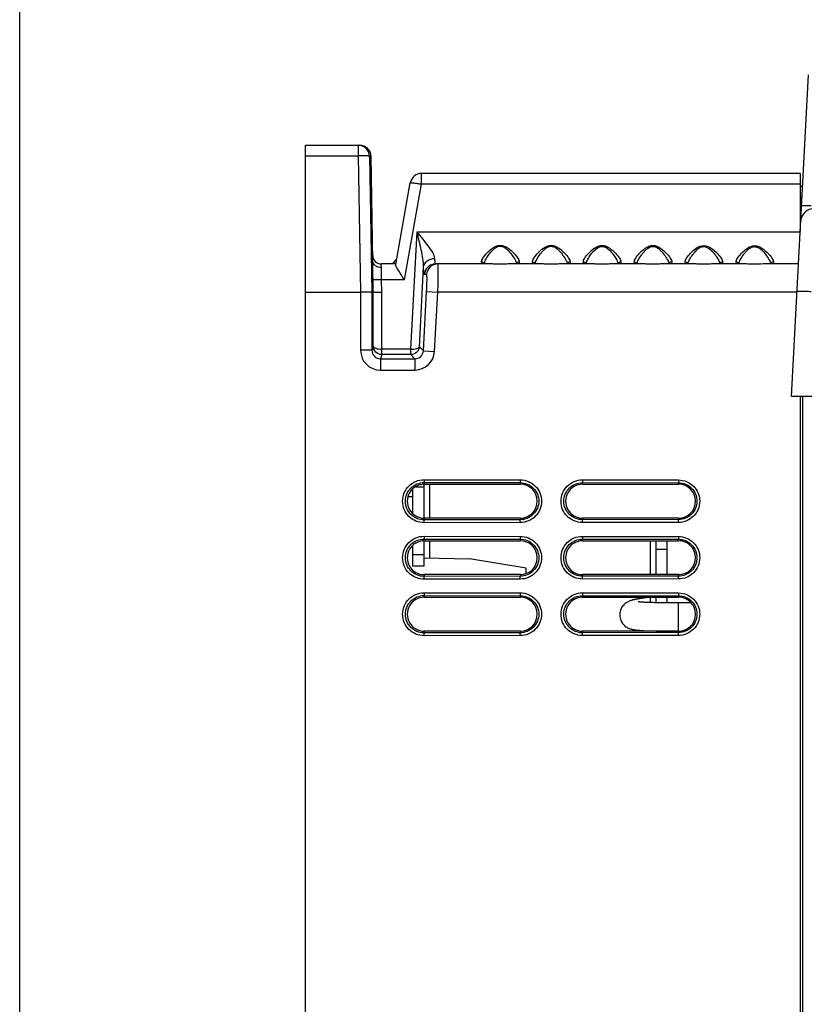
# Model space of a CAD drawing. Header units: millimetres. Extents: x 0 to 1200, y 0 to 1150.
# Tile 23 of 80: x 0 to 139, y 607 to 781. Entities that reach past the tile are written whole.
import ezdxf

# ---------------------------------------------------------------- set-up
doc = ezdxf.new("R2010")
doc.units = ezdxf.units.MM
doc.header["$LTSCALE"] = 74.962963
doc.layers.get('0').update_dxf_attribs({"linetype": 'CONTINUOUS'})
doc.layers.add('00_COMPONENTS', color=7, linetype='CONTINUOUS')

msp = doc.modelspace()

# ---------------------------------------------------------------- linework, layer by layer
at = {"color": 7, "linetype": 'CONTINUOUS'}
for p, q in [((0, 0), (0, 1150)), ((136.54, 714.26), (139.52, 771.19)), ((50.57, 418.76), (50.57, 758.76)), ((50.57, 758.76), (60.15, 758.76)), ((62.48, 738.24), (62.15, 756.8)), ((138.07, 753.76), (71.07, 753.76)), ((138.07, 753.76), (138.07, 743.56)), ((66.55, 737.63), (69.1, 752.11)), ((138.07, 751.51), (138.49, 751.51)), ((62.06, 750.76), (62.14, 746.37)), ((62.24, 746.37), (62.16, 750.76)), ((62.14, 746.37), (62.24, 746.37)), ((66.57, 737.76), (63.96, 737.76)), ((82.89, 737.76), (73.61, 737.76)), ((83.16, 737.76), (82.91, 737.76)), ((83.45, 737.74), (83.16, 737.76)), ((83.76, 737.73), (83.45, 737.74)), ((84.07, 737.71), (83.76, 737.73)), ((84.4, 737.7), (84.07, 737.71)), ((84.73, 737.69), (84.4, 737.7)), ((85.07, 737.69), (84.73, 737.69)), ((85.41, 737.69), (85.07, 737.69)), ((85.74, 737.7), (85.41, 737.69)), ((86.07, 737.72), (85.74, 737.7)), ((86.68, 737.75), (86.07, 737.72)), ((86.97, 737.76), (86.68, 737.75)), ((87.17, 737.76), (86.97, 737.76)), ((91.9, 737.76), (87.2, 737.76)), ((92.17, 737.76), (91.92, 737.76)), ((92.46, 737.74), (92.17, 737.76)), ((92.76, 737.73), (92.46, 737.74)), ((93.08, 737.71), (92.76, 737.73)), ((93.4, 737.7), (93.08, 737.71)), ((93.73, 737.69), (93.4, 737.7)), ((94.07, 737.69), (93.73, 737.69)), ((94.41, 737.69), (94.07, 737.69)), ((94.74, 737.7), (94.41, 737.69)), ((95.06, 737.72), (94.74, 737.7)), ((95.68, 737.75), (95.06, 737.72)), ((95.96, 737.76), (95.68, 737.75)), ((96.17, 737.76), (95.96, 737.76)), ((100.91, 737.76), (96.19, 737.76)), ((101.18, 737.76), (100.93, 737.76)), ((101.47, 737.74), (101.18, 737.76)), ((101.77, 737.73), (101.47, 737.74)), ((102.08, 737.71), (101.77, 737.73)), ((102.41, 737.7), (102.08, 737.71)), ((102.74, 737.69), (102.41, 737.7)), ((103.07, 737.69), (102.74, 737.69)), ((103.41, 737.7), (103.07, 737.69)), ((103.74, 737.7), (103.41, 737.7)), ((104.06, 737.72), (103.74, 737.7)), ((104.67, 737.75), (104.06, 737.72)), ((104.96, 737.76), (104.67, 737.75)), ((105.16, 737.76), (104.96, 737.76)), ((109.92, 737.76), (105.18, 737.76)), ((110.19, 737.76), (109.94, 737.76)), ((110.47, 737.74), (110.19, 737.76)), ((110.77, 737.73), (110.47, 737.74)), ((111.09, 737.72), (110.77, 737.73)), ((111.41, 737.7), (111.09, 737.72)), ((111.74, 737.7), (111.41, 737.7)), ((112.07, 737.69), (111.74, 737.7)), ((112.4, 737.7), (112.07, 737.69)), ((112.73, 737.71), (112.4, 737.7)), ((113.06, 737.72), (112.73, 737.71)), ((113.66, 737.75), (113.06, 737.72)), ((113.95, 737.76), (113.66, 737.75)), ((114.15, 737.76), (113.95, 737.76)), ((118.93, 737.76), (114.17, 737.76)), ((119.2, 737.76), (118.95, 737.76)), ((119.48, 737.74), (119.2, 737.76)), ((119.78, 737.73), (119.48, 737.74)), ((120.09, 737.72), (119.78, 737.73)), ((120.41, 737.7), (120.09, 737.72)), ((120.74, 737.7), (120.41, 737.7)), ((121.07, 737.69), (120.74, 737.7)), ((121.4, 737.7), (121.07, 737.69)), ((121.73, 737.71), (121.4, 737.7)), ((122.05, 737.72), (121.73, 737.71)), ((122.66, 737.75), (122.05, 737.72)), ((122.94, 737.76), (122.66, 737.75)), ((123.14, 737.76), (122.94, 737.76)), ((127.94, 737.76), (123.16, 737.76)), ((128.2, 737.76), (127.97, 737.76)), ((128.49, 737.75), (128.2, 737.76)), ((128.79, 737.73), (128.49, 737.75)), ((129.1, 737.72), (128.79, 737.73)), ((129.42, 737.71), (129.1, 737.72)), ((129.74, 737.7), (129.42, 737.71)), ((130.07, 737.7), (129.74, 737.7)), ((130.4, 737.7), (130.07, 737.7)), ((130.73, 737.71), (130.4, 737.7)), ((131.05, 737.72), (130.73, 737.71)), ((131.65, 737.75), (131.05, 737.72)), ((131.93, 737.76), (131.65, 737.75)), ((132.13, 737.76), (131.93, 737.76)), ((137.77, 737.76), (132.15, 737.76)), ((50.57, 732.76), (60.3, 732.76)), ((62.3, 732.76), (62.55, 732.76)), ((283.11, 714.26), (136.54, 714.26)), ((138.07, 714.26), (138.07, 418.76)), ((138.57, 418.76), (138.57, 714.26)), ((71.57, 698.76), (88.57, 698.76)), ((99.57, 698.76), (116.57, 698.76)), ((68.7, 696.6), (69.57, 696.59)), ((88.57, 692.76), (71.57, 692.76)), ((116.57, 692.76), (99.57, 692.76)), ((71.57, 688.76), (88.57, 688.76)), ((99.57, 688.76), (116.57, 688.76)), ((69.51, 687.93), (69.57, 687.93)), ((71.57, 685.73), (79.58, 685.59)), ((89.57, 683.91), (79.58, 685.59)), ((89.57, 682.93), (89.57, 683.91)), ((88.57, 682.76), (71.57, 682.76)), ((116.57, 682.76), (99.57, 682.76)), ((71.57, 678.76), (88.57, 678.76)), ((99.57, 678.76), (116.57, 678.76)), ((88.57, 672.76), (71.57, 672.76)), ((116.57, 672.76), (99.57, 672.76))]:
    msp.add_line(p, q, dxfattribs=at)
at = {"color": 9, "linetype": 'CONTINUOUS'}
for p, q in [((59.88, 758.76), (59.88, 756.86)), ((50.57, 756.86), (59.88, 756.86)), ((59.88, 756.86), (60.3, 732.76)), ((61.88, 756.8), (62.3, 732.76)), ((62.15, 756.8), (61.88, 756.8)), ((71.07, 751.86), (71.07, 753.76)), ((68.08, 734.92), (71.07, 751.86)), ((138.07, 751.86), (71.07, 751.86)), ((62.06, 750.76), (62.16, 750.76)), ((138.07, 749.61), (138.39, 749.61)), ((69.2, 722.66), (70.29, 743.45)), ((70.29, 743.45), (138.07, 743.45)), ((63.98, 737.09), (63.96, 737.76)), ((70.72, 723.1), (71.46, 737.15)), ((81.74, 737.76), (81.7, 738.11)), ((82.91, 737.76), (82.89, 737.76)), ((87.2, 737.76), (87.18, 737.76)), ((88.37, 738.11), (88.34, 737.76)), ((90.75, 737.76), (90.71, 738.11)), ((91.92, 737.76), (91.9, 737.76)), ((96.19, 737.76), (96.17, 737.76)), ((97.37, 738.11), (97.34, 737.76)), ((99.76, 737.76), (99.72, 738.11)), ((100.93, 737.76), (100.91, 737.76)), ((105.18, 737.76), (105.16, 737.76)), ((106.36, 738.11), (106.33, 737.76)), ((108.76, 737.76), (108.73, 738.11)), ((109.94, 737.76), (109.92, 737.76)), ((114.17, 737.76), (114.15, 737.76)), ((115.35, 738.11), (115.32, 737.76)), ((117.77, 737.76), (117.73, 738.11)), ((118.95, 737.76), (118.93, 737.76)), ((123.16, 737.76), (123.14, 737.76)), ((124.35, 738.11), (124.32, 737.76)), ((126.78, 737.76), (126.74, 738.11)), ((127.97, 737.76), (127.94, 737.76)), ((132.15, 737.76), (132.13, 737.76)), ((133.34, 738.11), (133.31, 737.76)), ((72, 735.87), (71.61, 735.87)), ((62.55, 732.76), (62.51, 734.97)), ((64.05, 732.7), (64.01, 734.92)), ((68.08, 734.92), (64.01, 734.92)), ((60.3, 732.76), (60.31, 722.46)), ((62.3, 732.76), (62.31, 722.46)), ((62.55, 723.19), (62.55, 732.76)), ((64.05, 722.66), (64.05, 732.7)), ((71.41, 722.38), (71.99, 732.87)), ((71.99, 732.87), (73.98, 732.76)), ((73.4, 722.27), (73.98, 732.76)), ((137.51, 732.76), (73.98, 732.76)), ((62.55, 723.19), (62.31, 722.46)), ((71.41, 722.38), (70.72, 723.1)), ((62.31, 722.46), (60.31, 722.46)), ((64.06, 721.71), (63.81, 720.96)), ((69.2, 722.66), (64.05, 722.66)), ((69.2, 721.71), (64.06, 721.71)), ((69.91, 720.96), (69.2, 721.71)), ((71.41, 722.38), (73.4, 722.27)), ((63.81, 720.96), (63.81, 718.96)), ((63.81, 720.96), (69.91, 720.96)), ((69.91, 720.96), (69.91, 718.96)), ((63.81, 718.96), (69.91, 718.96)), ((71.53, 699.56), (88.55, 699.54)), ((71.55, 699.56), (71.55, 699.06)), ((71.55, 699.06), (88.54, 699.04)), ((88.57, 698.76), (88.54, 699.04)), ((88.55, 699.54), (88.55, 699.04)), ((99.54, 699.53), (116.55, 699.52)), ((99.55, 699.53), (99.55, 699.04)), ((99.55, 699.04), (116.55, 699.02)), ((116.55, 699.52), (116.55, 699.02)), ((116.57, 698.76), (116.55, 699.02)), ((88.55, 692.48), (71.55, 692.46)), ((71.55, 691.96), (71.55, 692.46)), ((88.55, 691.98), (71.55, 691.96)), ((88.57, 692.76), (88.55, 692.48)), ((88.55, 691.98), (88.55, 692.48)), ((116.55, 692.5), (99.55, 692.48)), ((99.55, 691.99), (99.55, 692.48)), ((116.55, 692), (99.55, 691.99)), ((116.57, 692.76), (116.55, 692.5)), ((116.55, 692), (116.55, 692.5)), ((71.53, 689.56), (88.55, 689.54)), ((71.55, 689.56), (71.55, 689.06)), ((71.55, 689.06), (88.54, 689.04)), ((88.57, 688.76), (88.54, 689.04)), ((88.55, 689.54), (88.55, 689.04)), ((99.54, 689.53), (116.55, 689.52)), ((99.55, 689.53), (99.55, 689.04)), ((99.55, 689.04), (116.55, 689.02)), ((116.55, 689.52), (116.55, 689.02)), ((116.57, 688.76), (116.55, 689.02)), ((88.55, 682.48), (71.55, 682.46)), ((71.55, 681.96), (71.55, 682.46)), ((88.55, 681.98), (71.55, 681.96)), ((88.57, 682.76), (88.55, 682.48)), ((88.55, 681.98), (88.55, 682.48)), ((116.55, 682.5), (99.55, 682.48)), ((99.55, 681.99), (99.55, 682.48)), ((116.55, 682), (99.55, 681.99)), ((116.57, 682.76), (116.55, 682.5)), ((116.55, 682), (116.55, 682.5)), ((71.53, 679.56), (88.55, 679.54)), ((71.55, 679.56), (71.55, 679.06)), ((88.55, 679.54), (88.55, 679.04)), ((99.54, 679.53), (116.55, 679.52)), ((99.55, 679.53), (99.55, 679.04)), ((116.55, 679.52), (116.55, 679.02)), ((71.55, 679.06), (88.54, 679.04)), ((88.57, 678.76), (88.54, 679.04)), ((99.55, 679.04), (116.55, 679.02)), ((116.57, 678.76), (116.55, 679.02)), ((88.57, 672.76), (88.55, 672.48)), ((116.57, 672.76), (116.55, 672.5)), ((88.55, 672.48), (71.55, 672.46)), ((71.55, 671.96), (71.55, 672.46)), ((88.55, 671.98), (71.55, 671.96)), ((88.55, 671.98), (88.55, 672.48)), ((116.55, 672.5), (99.55, 672.48)), ((99.55, 671.99), (99.55, 672.48)), ((116.55, 672), (99.55, 671.99)), ((116.55, 672), (116.55, 672.5))]:
    msp.add_line(p, q, dxfattribs=at)
at = {"color": 7, "linetype": 'CONTINUOUS'}
for centre, radius, start, end in [((59.88, 756.76), 2, 1.0478, 89.9958), ((60.15, 756.76), 2, 1.0522, 89.9912), ((71.07, 751.76), 2, 90, 170), ((140.65, 745.06), 2.5, 103.2396, 177.0001), ((63.96, 739.26), 1.5, 181, 270), ((65.32, 739.26), 1.5, 283.4783, 330.0382)]:
    msp.add_arc(centre, radius, start, end, dxfattribs=at)
at = {"color": 9, "linetype": 'CONTINUOUS'}
for centre, radius, start, end in [((73.61, 735.76), 2, 90.0364, 176.8895), ((73.99, 735.76), 2, 90.0364, 176.8895), ((90.75, 737.64), 0.46, 15.6929, 35.0859), ((99.76, 737.64), 0.46, 15.6939, 35.086), ((108.77, 737.64), 0.46, 15.6939, 35.086), ((117.78, 737.64), 0.46, 15.6786, 35.0839), ((126.78, 737.64), 0.46, 15.6937, 35.086), ((63.81, 722.46), 3.5, 180.0131, 269.9696), ((69.91, 722.46), 3.49, 269.9777, 356.8651)]:
    msp.add_arc(centre, radius, start, end, dxfattribs=at)
at = {"color": 7, "linetype": 'CONTINUOUS'}
for centre, major_axis, ratio, start_param, end_param in [((62.11, 750.76), (-0.06, 3.01), 0.017452, -1.571438, 1.570796), ((62.27, 741.76), (-0.1, 5.51), 0.017452, -3.141608, -0.578255), ((71.57, 695.76), (3, 0), 1, 1.570796, 4.712389), ((88.57, 695.76), (3, 0), 1, -1.570796, 1.570796), ((99.57, 695.76), (3, 0), 1, 1.570796, 4.712389), ((116.57, 695.76), (3, 0), 1, -1.570796, 1.570796), ((71.57, 685.76), (3, 0), 1, 1.570796, 4.712389), ((88.57, 685.76), (3, 0), 1, -1.570796, 1.570796), ((99.57, 685.76), (3, 0), 1, 1.570796, 4.712389), ((116.57, 685.76), (3, 0), 1, -1.570796, 1.570796), ((71.57, 675.76), (3, 0), 1, 1.570796, 4.712389), ((88.57, 675.76), (3, 0), 1, -1.570796, 1.570796), ((99.57, 675.76), (3, 0), 1, 1.570796, 4.712389), ((116.57, 675.76), (3, 0), 1, -1.570796, 1.570796)]:
    msp.add_ellipse(centre, major_axis=major_axis, ratio=ratio, start_param=start_param, end_param=end_param, dxfattribs=at)
at = {"color": 9, "linetype": 'CONTINUOUS'}
for points, knots in [([(61.88, 756.8), (61.87, 756.81), (61.8, 756.82), (61.7, 756.84), (61.51, 756.85), (61.15, 756.87), (60.6, 756.87), (60.13, 756.87), (59.88, 756.86)], [0, 0, 0, 0, 0.024291, 0.083711, 0.177291, 0.301445, 0.622716, 1, 1, 1, 1]), ([(69.1, 752.11), (69.11, 752.12), (69.18, 752.12), (69.27, 752.12), (69.47, 752.1), (69.82, 752.06), (70.36, 751.98), (70.82, 751.91), (71.07, 751.86)], [0, 0, 0, 0, 0.021614, 0.078923, 0.171281, 0.295115, 0.618257, 1, 1, 1, 1]), ([(138.31, 748.03), (138.31, 748.05), (138.36, 748.06), (138.44, 748.07), (138.6, 748.08), (138.8, 748.09), (139.05, 748.09), (139.47, 748.09), (139.8, 748.08), (140.03, 748.07)], [0, 0, 0, 0, 0.021274, 0.075125, 0.162148, 0.280402, 0.427229, 0.598914, 1, 1, 1, 1]), ([(71.46, 737.15), (71.47, 737.65), (71.34, 738.68), (70.93, 740.78), (70.54, 742.37), (70.29, 743.45)], [0, 0, 0, 0, 0.232626, 0.482206, 1, 1, 1, 1]), ([(73.45, 738.72), (73.44, 738.89), (73.34, 739.25), (72.96, 740), (72.26, 740.99), (71.31, 742.2), (70.63, 743.02), (70.29, 743.45)], [0, 0, 0, 0, 0.087488, 0.193323, 0.441227, 0.715084, 1, 1, 1, 1]), ([(81.7, 738.11), (81.69, 738.21), (81.76, 738.46), (82.06, 738.99), (82.69, 739.73), (83.63, 740.62), (85.03, 741.3), (86.42, 740.61), (87.36, 739.72), (88, 738.99), (88.31, 738.46), (88.38, 738.21), (88.37, 738.11)], [0, 0, 0, 0, 0.032776, 0.077932, 0.197943, 0.342645, 0.499515, 0.656479, 0.801313, 0.921727, 0.967123, 1, 1, 1, 1]), ([(82.26, 738.07), (82.35, 738.35), (82.68, 738.94), (83.18, 739.63), (83.7, 740.21), (84.17, 740.62), (84.77, 740.92), (85.45, 740.86), (86, 740.5), (86.59, 739.95), (87.17, 739.23), (87.67, 738.45), (87.89, 737.91), (87.87, 737.68)], [0, 0, 0, 0, 0.102474, 0.230267, 0.300273, 0.373311, 0.448792, 0.525083, 0.600004, 0.672318, 0.806737, 0.920672, 1, 1, 1, 1]), ([(90.71, 738.11), (90.7, 738.21), (90.77, 738.46), (91.07, 738.99), (91.7, 739.72), (92.63, 740.61), (94.03, 741.28), (95.41, 740.6), (96.36, 739.72), (97, 738.98), (97.31, 738.46), (97.37, 738.21), (97.37, 738.11)], [0, 0, 0, 0, 0.032776, 0.077916, 0.197888, 0.342583, 0.49954, 0.656571, 0.801392, 0.921757, 0.967129, 1, 1, 1, 1]), ([(91.27, 738.09), (91.36, 738.36), (91.68, 738.93), (92.18, 739.61), (92.68, 740.17), (93.14, 740.58), (93.7, 740.89), (94.37, 740.87), (94.93, 740.55), (95.52, 740.02), (96.1, 739.31), (96.61, 738.53), (96.86, 737.99), (96.87, 737.76)], [0, 0, 0, 0, 0.101828, 0.228137, 0.297262, 0.369369, 0.443959, 0.519599, 0.59407, 0.666069, 0.800472, 0.916097, 1, 1, 1, 1]), ([(99.72, 738.11), (99.71, 738.21), (99.77, 738.46), (100.07, 738.98), (100.7, 739.72), (101.63, 740.6), (103.03, 741.26), (104.41, 740.59), (105.35, 739.71), (105.99, 738.98), (106.3, 738.46), (106.37, 738.21), (106.36, 738.11)], [0, 0, 0, 0, 0.032768, 0.077881, 0.197805, 0.342492, 0.499498, 0.656599, 0.801426, 0.921765, 0.967126, 1, 1, 1, 1]), ([(100.28, 738.07), (100.36, 738.32), (100.64, 738.84), (101.19, 739.62), (101.89, 740.42), (102.79, 740.95), (103.58, 740.75), (104.21, 740.32), (104.82, 739.66), (105.39, 738.88), (105.69, 738.36), (105.78, 738.11)], [0, 0, 0, 0, 0.097458, 0.218205, 0.353341, 0.496376, 0.570003, 0.641902, 0.777898, 0.900133, 1, 1, 1, 1]), ([(108.73, 738.11), (108.72, 738.21), (108.78, 738.45), (109.08, 738.98), (109.71, 739.71), (110.64, 740.59), (112.03, 741.25), (113.41, 740.58), (114.35, 739.7), (114.99, 738.98), (115.29, 738.45), (115.36, 738.21), (115.35, 738.11)], [0, 0, 0, 0, 0.032765, 0.077859, 0.197745, 0.342429, 0.499502, 0.656666, 0.80149, 0.921789, 0.96713, 1, 1, 1, 1]), ([(109.28, 738.07), (109.37, 738.35), (109.69, 738.92), (110.2, 739.61), (110.71, 740.18), (111.18, 740.58), (111.77, 740.87), (112.45, 740.81), (112.99, 740.47), (113.58, 739.92), (114.16, 739.21), (114.65, 738.44), (114.87, 737.9), (114.85, 737.68)], [0, 0, 0, 0, 0.1024, 0.230116, 0.300117, 0.373188, 0.448753, 0.525177, 0.600165, 0.672498, 0.806857, 0.920681, 1, 1, 1, 1]), ([(117.73, 738.11), (117.72, 738.21), (117.79, 738.45), (118.09, 738.98), (118.71, 739.7), (119.64, 740.58), (121.03, 741.23), (122.41, 740.57), (123.35, 739.7), (123.98, 738.98), (124.29, 738.45), (124.36, 738.21), (124.35, 738.11)], [0, 0, 0, 0, 0.032782, 0.077885, 0.197696, 0.342261, 0.499603, 0.656944, 0.801617, 0.921809, 0.96713, 1, 1, 1, 1]), ([(118.31, 738.13), (118.4, 738.38), (118.69, 738.89), (119.24, 739.66), (119.83, 740.3), (120.45, 740.73), (121.23, 740.92), (122.12, 740.41), (122.82, 739.63), (123.38, 738.87), (123.67, 738.36), (123.77, 738.11)], [0, 0, 0, 0, 0.099489, 0.220829, 0.355895, 0.42753, 0.501159, 0.644179, 0.779155, 0.90051, 1, 1, 1, 1]), ([(126.74, 738.11), (126.73, 738.21), (126.8, 738.45), (127.09, 738.97), (127.72, 739.7), (128.65, 740.57), (130.03, 741.21), (131.4, 740.56), (132.34, 739.69), (132.98, 738.97), (133.28, 738.45), (133.35, 738.21), (133.34, 738.11)], [0, 0, 0, 0, 0.032759, 0.077816, 0.197625, 0.342305, 0.499511, 0.656799, 0.801617, 0.921838, 0.967138, 1, 1, 1, 1]), ([(127.3, 738.07), (127.39, 738.35), (127.71, 738.92), (128.21, 739.6), (128.72, 740.16), (129.19, 740.56), (129.78, 740.84), (130.45, 740.78), (130.99, 740.44), (131.58, 739.9), (132.15, 739.2), (132.64, 738.43), (132.86, 737.9), (132.84, 737.68)], [0, 0, 0, 0, 0.10249, 0.230213, 0.300225, 0.373325, 0.448944, 0.525426, 0.600429, 0.672747, 0.807016, 0.920719, 1, 1, 1, 1]), ([(63.98, 737.1), (63.61, 737.09), (62.9, 737.27), (62.48, 737.93), (62.48, 738.24)], [0, 0, 0, 0, 0.543397, 1, 1, 1, 1]), ([(62.51, 734.97), (62.5, 735.28), (62.49, 736.36), (62.48, 737.44), (62.48, 738.22)], [0, 0, 0, 0, 0.284353, 1, 1, 1, 1]), ([(64.01, 734.92), (64, 735.12), (63.99, 735.85), (63.98, 736.57), (63.98, 737.09)], [0, 0, 0, 0, 0.284771, 1, 1, 1, 1]), ([(71.46, 737.15), (71.49, 737.58), (72.03, 738.45), (72.97, 738.72), (73.45, 738.72)], [0, 0, 0, 0, 0.471073, 1, 1, 1, 1]), ([(71.61, 735.87), (71.58, 735.87), (71.54, 736.02), (71.5, 736.24), (71.47, 736.66), (71.46, 736.97), (71.46, 737.15)], [0, 0, 0, 0, 0.07594, 0.266659, 0.576495, 1, 1, 1, 1]), ([(73.5, 738.06), (73.49, 738.11), (73.47, 738.33), (73.46, 738.55), (73.45, 738.72)], [0, 0, 0, 0, 0.200074, 1, 1, 1, 1]), ([(73.61, 737.76), (73.57, 737.76), (73.52, 737.89), (73.51, 737.99), (73.5, 738.06)], [0, 0, 0, 0, 0.296516, 1, 1, 1, 1]), ([(73.98, 732.76), (74, 733.4), (74.03, 734.32), (74.05, 735.5), (74.05, 736.25), (74.05, 736.86), (74.04, 737.28), (74.03, 737.53), (74.02, 737.65), (74.01, 737.71), (74, 737.76), (73.99, 737.76)], [0, 0, 0, 0, 0.382256, 0.554904, 0.706276, 0.830485, 0.922793, 0.955864, 0.979768, 0.994368, 1, 1, 1, 1]), ([(81.7, 738.11), (81.81, 738.11), (82.03, 738.05), (82.16, 737.86), (82.19, 737.76)], [0, 0, 0, 0, 0.509126, 1, 1, 1, 1]), ([(82.2, 737.69), (82.2, 737.72), (82.2, 737.85), (82.23, 737.98), (82.26, 738.07)], [0, 0, 0, 0, 0.217887, 1, 1, 1, 1]), ([(87.17, 737.76), (86.85, 737.76), (86.14, 737.71), (85.04, 737.67), (83.95, 737.71), (83.24, 737.76), (82.91, 737.76)], [0, 0, 0, 0, 0.230594, 0.500112, 0.76948, 1, 1, 1, 1]), ([(96.17, 737.76), (95.84, 737.76), (95.13, 737.71), (94.04, 737.67), (92.95, 737.71), (92.25, 737.76), (91.92, 737.76)], [0, 0, 0, 0, 0.230727, 0.50012, 0.769359, 1, 1, 1, 1]), ([(100.22, 737.69), (100.21, 737.72), (100.21, 737.85), (100.24, 737.97), (100.28, 738.07)], [0, 0, 0, 0, 0.218104, 1, 1, 1, 1]), ([(105.16, 737.76), (104.83, 737.76), (104.13, 737.71), (103.04, 737.67), (101.96, 737.71), (101.26, 737.76), (100.93, 737.76)], [0, 0, 0, 0, 0.230844, 0.500109, 0.769224, 1, 1, 1, 1]), ([(105.78, 738.11), (105.8, 738.07), (105.84, 737.93), (105.87, 737.78), (105.86, 737.68)], [0, 0, 0, 0, 0.286802, 1, 1, 1, 1]), ([(109.22, 737.69), (109.22, 737.72), (109.22, 737.85), (109.25, 737.97), (109.28, 738.07)], [0, 0, 0, 0, 0.218081, 1, 1, 1, 1]), ([(114.15, 737.76), (113.82, 737.76), (113.12, 737.71), (112.04, 737.67), (110.97, 737.71), (110.27, 737.76), (109.94, 737.76)], [0, 0, 0, 0, 0.230962, 0.500097, 0.769087, 1, 1, 1, 1]), ([(123.14, 737.76), (122.81, 737.76), (122.12, 737.71), (121.05, 737.67), (119.97, 737.71), (119.28, 737.76), (118.96, 737.76)], [0, 0, 0, 0, 0.231082, 0.500086, 0.76895, 1, 1, 1, 1]), ([(123.77, 738.11), (123.78, 738.08), (123.82, 737.97), (123.84, 737.86), (123.85, 737.77)], [0, 0, 0, 0, 0.276481, 1, 1, 1, 1]), ([(127.24, 737.69), (127.24, 737.72), (127.24, 737.85), (127.27, 737.98), (127.3, 738.07)], [0, 0, 0, 0, 0.217987, 1, 1, 1, 1]), ([(132.13, 737.76), (131.43, 737.76), (130.05, 737.62), (128.66, 737.76), (127.97, 737.76)], [0, 0, 0, 0, 0.500074, 1, 1, 1, 1]), ([(71.99, 732.87), (72.01, 733.25), (72.03, 733.81), (72.05, 734.51), (72.06, 734.97), (72.06, 735.33), (72.05, 735.62), (72.03, 735.76), (72.02, 735.87), (72, 735.87)], [0, 0, 0, 0, 0.381765, 0.554215, 0.705405, 0.829446, 0.92167, 0.978789, 1, 1, 1, 1]), ([(64.01, 734.92), (63.82, 734.91), (63.47, 734.91), (63.06, 734.92), (62.79, 734.93), (62.64, 734.94), (62.57, 734.95), (62.51, 734.96), (62.51, 734.97)], [0, 0, 0, 0, 0.377337, 0.698587, 0.822726, 0.916296, 0.975712, 1, 1, 1, 1]), ([(137.51, 732.87), (137.51, 732.89), (137.61, 732.9), (137.72, 732.92), (137.97, 732.92), (138.27, 732.93), (138.64, 732.92), (139.23, 732.91), (139.69, 732.89), (140.01, 732.87)], [0, 0, 0, 0, 0.021668, 0.079117, 0.171508, 0.295563, 0.446505, 0.618686, 1, 1, 1, 1]), ([(64.06, 721.71), (63.67, 721.71), (62.88, 722.03), (62.55, 722.81), (62.55, 723.19)], [0, 0, 0, 0, 0.509605, 1, 1, 1, 1]), ([(62.55, 723.19), (62.55, 723.11), (62.69, 722.94), (63.2, 722.72), (63.69, 722.66), (64.05, 722.66)], [0, 0, 0, 0, 0.137267, 0.354529, 1, 1, 1, 1]), ([(69.2, 722.66), (69.55, 722.65), (70.04, 722.68), (70.55, 722.87), (70.7, 723.03), (70.72, 723.11)], [0, 0, 0, 0, 0.639283, 0.859054, 1, 1, 1, 1]), ([(70.72, 723.11), (70.69, 722.74), (70.34, 722.01), (69.58, 721.71), (69.2, 721.71)], [0, 0, 0, 0, 0.490898, 1, 1, 1, 1]), ([(62.31, 722.46), (62.31, 722.08), (62.62, 721.28), (63.42, 720.96), (63.81, 720.96)], [0, 0, 0, 0, 0.499779, 1, 1, 1, 1]), ([(64.06, 721.71), (64.05, 721.74), (64.05, 722.06), (64.05, 722.37), (64.05, 722.66)], [0, 0, 0, 0, 0.089921, 1, 1, 1, 1]), ([(69.2, 721.71), (69.21, 721.81), (69.19, 722.13), (69.2, 722.44), (69.2, 722.66)], [0, 0, 0, 0, 0.308068, 1, 1, 1, 1]), ([(69.91, 720.96), (70.28, 720.96), (71.05, 721.25), (71.39, 722.01), (71.41, 722.38)], [0, 0, 0, 0, 0.5, 1, 1, 1, 1]), ([(71.55, 691.96), (71.06, 691.96), (70.06, 692.15), (68.8, 693), (67.94, 694.26), (67.65, 695.75), (67.94, 697.25), (68.79, 698.51), (70.04, 699.36), (71.04, 699.56), (71.53, 699.56)], [0, 0, 0, 0, 0.12514, 0.250141, 0.375137, 0.500221, 0.625228, 0.750125, 0.875007, 1, 1, 1, 1]), ([(71.55, 692.46), (71.12, 692.46), (70.25, 692.63), (69.15, 693.37), (68.41, 694.46), (68.16, 695.76), (68.41, 697.06), (69.15, 698.15), (70.25, 698.89), (71.12, 699.06), (71.55, 699.06)], [0, 0, 0, 0, 0.125141, 0.250139, 0.375133, 0.500214, 0.625219, 0.750114, 0.874999, 1, 1, 1, 1]), ([(88.54, 699.04), (88.97, 699.04), (89.84, 698.88), (90.92, 698.14), (91.66, 697.05), (91.91, 695.76), (91.66, 694.47), (90.92, 693.38), (89.84, 692.64), (88.97, 692.48), (88.55, 692.48)], [0, 0, 0, 0, 0.125088, 0.250038, 0.374981, 0.500047, 0.625097, 0.750028, 0.874952, 1, 1, 1, 1]), ([(88.55, 699.54), (89.04, 699.54), (90.03, 699.35), (91.29, 698.5), (92.13, 697.25), (92.42, 695.76), (92.13, 694.27), (91.29, 693.02), (90.03, 692.17), (89.04, 691.98), (88.55, 691.98)], [0, 0, 0, 0, 0.125083, 0.250035, 0.374981, 0.500048, 0.625097, 0.750032, 0.874957, 1, 1, 1, 1]), ([(99.55, 691.99), (99.06, 691.99), (98.07, 692.18), (96.81, 693.02), (95.96, 694.27), (95.67, 695.75), (95.96, 697.24), (96.8, 698.49), (98.05, 699.34), (99.05, 699.54), (99.54, 699.53)], [0, 0, 0, 0, 0.125137, 0.250132, 0.375123, 0.500206, 0.625216, 0.750117, 0.875002, 1, 1, 1, 1]), ([(99.55, 692.48), (99.12, 692.48), (98.26, 692.65), (97.17, 693.38), (96.43, 694.47), (96.18, 695.76), (96.43, 697.05), (97.17, 698.14), (98.26, 698.87), (99.12, 699.04), (99.55, 699.04)], [0, 0, 0, 0, 0.125138, 0.25013, 0.375119, 0.5002, 0.625207, 0.750106, 0.874995, 1, 1, 1, 1]), ([(116.55, 699.52), (117.04, 699.52), (118.03, 699.33), (119.27, 698.49), (120.12, 697.24), (120.4, 695.76), (120.11, 694.28), (119.27, 693.03), (118.03, 692.19), (117.04, 692), (116.55, 692)], [0, 0, 0, 0, 0.125081, 0.250031, 0.374975, 0.500041, 0.625091, 0.750028, 0.874955, 1, 1, 1, 1]), ([(116.55, 699.02), (116.97, 699.02), (117.83, 698.86), (118.91, 698.12), (119.64, 697.04), (119.89, 695.76), (119.64, 694.48), (118.91, 693.4), (117.83, 692.66), (116.97, 692.5), (116.55, 692.5)], [0, 0, 0, 0, 0.125086, 0.250034, 0.374975, 0.500039, 0.625092, 0.750024, 0.87495, 1, 1, 1, 1]), ([(71.55, 681.96), (71.06, 681.96), (70.06, 682.15), (68.8, 683), (67.94, 684.26), (67.65, 685.75), (67.94, 687.25), (68.79, 688.51), (70.04, 689.36), (71.04, 689.56), (71.53, 689.56)], [0, 0, 0, 0, 0.12514, 0.250141, 0.375137, 0.500221, 0.625228, 0.750125, 0.875007, 1, 1, 1, 1]), ([(71.55, 682.46), (71.12, 682.46), (70.25, 682.63), (69.15, 683.37), (68.41, 684.46), (68.16, 685.76), (68.41, 687.06), (69.15, 688.15), (70.25, 688.89), (71.12, 689.06), (71.55, 689.06)], [0, 0, 0, 0, 0.125141, 0.250139, 0.375133, 0.500214, 0.625219, 0.750114, 0.874999, 1, 1, 1, 1]), ([(88.54, 689.04), (88.97, 689.04), (89.84, 688.88), (90.92, 688.14), (91.66, 687.05), (91.91, 685.76), (91.66, 684.47), (90.92, 683.38), (89.84, 682.64), (88.97, 682.48), (88.55, 682.48)], [0, 0, 0, 0, 0.125088, 0.250038, 0.374981, 0.500047, 0.625097, 0.750028, 0.874952, 1, 1, 1, 1]), ([(88.55, 689.54), (89.04, 689.54), (90.03, 689.35), (91.29, 688.5), (92.13, 687.25), (92.42, 685.76), (92.13, 684.27), (91.29, 683.02), (90.03, 682.17), (89.04, 681.98), (88.55, 681.98)], [0, 0, 0, 0, 0.125083, 0.250035, 0.374981, 0.500048, 0.625097, 0.750032, 0.874957, 1, 1, 1, 1]), ([(99.55, 681.99), (99.06, 681.99), (98.07, 682.18), (96.81, 683.02), (95.96, 684.27), (95.67, 685.75), (95.96, 687.24), (96.8, 688.49), (98.05, 689.34), (99.05, 689.54), (99.54, 689.53)], [0, 0, 0, 0, 0.125137, 0.250132, 0.375123, 0.500206, 0.625216, 0.750117, 0.875002, 1, 1, 1, 1]), ([(99.55, 682.48), (99.12, 682.48), (98.26, 682.65), (97.17, 683.38), (96.43, 684.47), (96.18, 685.76), (96.43, 687.05), (97.17, 688.14), (98.26, 688.87), (99.12, 689.04), (99.55, 689.04)], [0, 0, 0, 0, 0.125138, 0.25013, 0.375119, 0.5002, 0.625207, 0.750106, 0.874995, 1, 1, 1, 1]), ([(116.55, 689.52), (117.04, 689.52), (118.03, 689.33), (119.27, 688.49), (120.12, 687.24), (120.4, 685.76), (120.11, 684.28), (119.27, 683.03), (118.03, 682.19), (117.04, 682), (116.55, 682)], [0, 0, 0, 0, 0.125081, 0.250031, 0.374975, 0.500041, 0.625091, 0.750028, 0.874955, 1, 1, 1, 1]), ([(116.55, 689.02), (116.97, 689.02), (117.83, 688.86), (118.91, 688.12), (119.64, 687.04), (119.89, 685.76), (119.64, 684.48), (118.91, 683.4), (117.83, 682.66), (116.97, 682.5), (116.55, 682.5)], [0, 0, 0, 0, 0.125086, 0.250034, 0.374975, 0.500039, 0.625092, 0.750024, 0.87495, 1, 1, 1, 1]), ([(71.55, 671.96), (71.06, 671.96), (70.06, 672.15), (68.8, 673), (67.94, 674.26), (67.65, 675.75), (67.94, 677.25), (68.79, 678.51), (70.04, 679.36), (71.04, 679.56), (71.53, 679.56)], [0, 0, 0, 0, 0.12514, 0.250141, 0.375137, 0.500221, 0.625228, 0.750125, 0.875007, 1, 1, 1, 1]), ([(88.55, 679.54), (89.04, 679.54), (90.03, 679.35), (91.29, 678.5), (92.13, 677.25), (92.42, 675.76), (92.13, 674.27), (91.29, 673.02), (90.03, 672.17), (89.04, 671.98), (88.55, 671.98)], [0, 0, 0, 0, 0.125083, 0.250035, 0.374981, 0.500048, 0.625097, 0.750032, 0.874957, 1, 1, 1, 1]), ([(99.55, 671.99), (99.06, 671.99), (98.07, 672.18), (96.81, 673.02), (95.96, 674.27), (95.67, 675.75), (95.96, 677.24), (96.8, 678.49), (98.05, 679.34), (99.05, 679.54), (99.54, 679.53)], [0, 0, 0, 0, 0.125137, 0.250132, 0.375123, 0.500206, 0.625216, 0.750117, 0.875002, 1, 1, 1, 1]), ([(116.55, 679.52), (117.04, 679.52), (118.03, 679.33), (119.27, 678.49), (120.12, 677.24), (120.4, 675.76), (120.11, 674.28), (119.27, 673.03), (118.03, 672.19), (117.04, 672), (116.55, 672)], [0, 0, 0, 0, 0.125081, 0.250031, 0.374975, 0.500041, 0.625091, 0.750028, 0.874955, 1, 1, 1, 1]), ([(71.55, 672.46), (71.12, 672.46), (70.25, 672.63), (69.15, 673.37), (68.41, 674.46), (68.16, 675.76), (68.41, 677.06), (69.15, 678.15), (70.25, 678.89), (71.12, 679.06), (71.55, 679.06)], [0, 0, 0, 0, 0.125141, 0.250139, 0.375133, 0.500214, 0.625219, 0.750114, 0.874999, 1, 1, 1, 1]), ([(88.54, 679.04), (88.97, 679.04), (89.84, 678.88), (90.92, 678.14), (91.66, 677.05), (91.91, 675.76), (91.66, 674.47), (90.92, 673.38), (89.84, 672.64), (88.97, 672.48), (88.55, 672.48)], [0, 0, 0, 0, 0.125088, 0.250038, 0.374981, 0.500047, 0.625097, 0.750028, 0.874952, 1, 1, 1, 1]), ([(99.55, 672.48), (99.12, 672.48), (98.26, 672.65), (97.17, 673.38), (96.43, 674.47), (96.18, 675.76), (96.43, 677.05), (97.17, 678.14), (98.26, 678.87), (99.12, 679.04), (99.55, 679.04)], [0, 0, 0, 0, 0.125138, 0.25013, 0.375119, 0.5002, 0.625207, 0.750106, 0.874995, 1, 1, 1, 1]), ([(116.55, 679.02), (116.97, 679.02), (117.83, 678.86), (118.91, 678.12), (119.64, 677.04), (119.89, 675.76), (119.64, 674.48), (118.91, 673.4), (117.83, 672.66), (116.97, 672.5), (116.55, 672.5)], [0, 0, 0, 0, 0.125086, 0.250034, 0.374975, 0.500039, 0.625092, 0.750024, 0.87495, 1, 1, 1, 1])]:
    msp.add_open_spline(points, degree=3, knots=knots, dxfattribs=at)
at = {"color": 7, "linetype": 'CONTINUOUS'}
for points, knots in [([(68.08, 734.92), (67.9, 735.19), (67.55, 735.73), (67.07, 736.48), (66.74, 737.04), (66.57, 737.41), (66.54, 737.57), (66.55, 737.63)], [0, 0, 0, 0, 0.317115, 0.610797, 0.852245, 0.940233, 1, 1, 1, 1]), ([(62.3, 732.76), (62.1, 732.76), (61.43, 732.78), (60.77, 732.76), (60.3, 732.76)], [0, 0, 0, 0, 0.299001, 1, 1, 1, 1]), ([(64.05, 732.71), (63.86, 732.71), (63.51, 732.7), (63.09, 732.71), (62.83, 732.72), (62.68, 732.73), (62.61, 732.74), (62.55, 732.75), (62.55, 732.76)], [0, 0, 0, 0, 0.377337, 0.698588, 0.822726, 0.916297, 0.975712, 1, 1, 1, 1])]:
    msp.add_open_spline(points, degree=3, knots=knots, dxfattribs=at)
at = {"color": 9, "linetype": 'CONTINUOUS'}
for points in [[(88, 737.96), (87.95, 737.91), (87.91, 737.83), (87.89, 737.76)], [(88.37, 738.11), (88.24, 738.11), (88.1, 738.06), (88, 737.96)], [(90.71, 738.11), (90.87, 738.11), (91.04, 738.03), (91.13, 737.91)], [(91.21, 737.76), (91.21, 737.83), (91.22, 737.91), (91.24, 737.98)], [(91.24, 737.98), (91.25, 738.02), (91.26, 738.05), (91.27, 738.09)], [(97, 737.96), (96.94, 737.91), (96.9, 737.83), (96.88, 737.76)], [(97.37, 738.11), (97.23, 738.11), (97.09, 738.06), (97, 737.96)], [(99.72, 738.11), (99.87, 738.11), (100.05, 738.03), (100.14, 737.91)], [(105.99, 737.96), (105.94, 737.91), (105.89, 737.83), (105.87, 737.76)], [(106.36, 738.11), (106.23, 738.11), (106.08, 738.06), (105.99, 737.96)], [(108.73, 738.11), (108.88, 738.11), (109.05, 738.03), (109.14, 737.91)], [(114.98, 737.96), (114.93, 737.91), (114.89, 737.83), (114.87, 737.76)], [(115.35, 738.11), (115.22, 738.11), (115.08, 738.06), (114.98, 737.96)], [(117.73, 738.11), (117.89, 738.11), (118.06, 738.03), (118.15, 737.91)], [(118.23, 737.76), (118.23, 737.83), (118.24, 737.9), (118.26, 737.97)], [(118.26, 737.97), (118.27, 738.02), (118.29, 738.08), (118.31, 738.13)], [(123.98, 737.96), (123.92, 737.91), (123.88, 737.83), (123.86, 737.76)], [(124.35, 738.11), (124.21, 738.11), (124.07, 738.06), (123.98, 737.96)], [(126.74, 738.11), (126.9, 738.11), (127.07, 738.03), (127.16, 737.91)], [(132.97, 737.96), (132.92, 737.91), (132.88, 737.83), (132.86, 737.76)], [(133.34, 738.11), (133.21, 738.11), (133.06, 738.06), (132.97, 737.96)], [(71.57, 698.76), (71.56, 698.86), (71.56, 698.96), (71.55, 699.06)], [(99.57, 698.76), (99.56, 698.85), (99.56, 698.94), (99.55, 699.04)], [(71.57, 692.76), (71.56, 692.66), (71.56, 692.56), (71.55, 692.46)], [(99.57, 692.76), (99.56, 692.67), (99.56, 692.58), (99.55, 692.48)], [(71.57, 688.76), (71.56, 688.86), (71.56, 688.96), (71.55, 689.06)], [(99.57, 688.76), (99.56, 688.85), (99.56, 688.94), (99.55, 689.04)], [(71.57, 682.76), (71.56, 682.66), (71.56, 682.56), (71.55, 682.46)], [(99.57, 682.76), (99.56, 682.67), (99.56, 682.58), (99.55, 682.48)], [(71.57, 678.76), (71.56, 678.86), (71.56, 678.96), (71.55, 679.06)], [(99.57, 678.76), (99.56, 678.85), (99.56, 678.94), (99.55, 679.04)], [(71.57, 672.76), (71.56, 672.66), (71.56, 672.56), (71.55, 672.46)], [(99.57, 672.76), (99.56, 672.67), (99.56, 672.58), (99.55, 672.48)]]:
    msp.add_open_spline(points, degree=3, dxfattribs=at)
at = {"layer": '00_COMPONENTS', "color": 7, "linetype": 'CONTINUOUS'}
for p, q in [((71.57, 692.76), (71.57, 698.76)), ((71.57, 684.26), (71.57, 688.76)), ((112.57, 682.76), (112.57, 688.76)), ((114.57, 688.58), (114.57, 688.76)), ((71.57, 684.26), (69.57, 684.26)), ((107.27, 677.77), (107.14, 677.67)), ((107.4, 677.85), (107.27, 677.77)), ((107.52, 677.92), (107.4, 677.85)), ((107.64, 677.98), (107.52, 677.92)), ((107.74, 678.03), (107.64, 677.98)), ((107.84, 678.07), (107.74, 678.03)), ((107.93, 678.11), (107.84, 678.07)), ((108.02, 678.14), (107.93, 678.11)), ((108.1, 678.16), (108.02, 678.14)), ((108.18, 678.19), (108.1, 678.16)), ((108.26, 678.21), (108.18, 678.19)), ((108.33, 678.24), (108.26, 678.21)), ((108.41, 678.26), (108.33, 678.24)), ((108.48, 678.28), (108.41, 678.26)), ((108.56, 678.29), (108.48, 678.28)), ((108.63, 678.31), (108.56, 678.29)), ((108.71, 678.33), (108.63, 678.31)), ((108.79, 678.35), (108.71, 678.33)), ((108.86, 678.36), (108.79, 678.35)), ((108.94, 678.38), (108.86, 678.36)), ((109.02, 678.4), (108.94, 678.38)), ((109.11, 678.41), (109.02, 678.4)), ((109.19, 678.43), (109.11, 678.41)), ((109.27, 678.44), (109.19, 678.43)), ((109.36, 678.46), (109.27, 678.44)), ((109.45, 678.47), (109.36, 678.46)), ((109.45, 677.96), (109.43, 677.96)), ((109.43, 677.96), (109.43, 677.96)), ((109.54, 678.49), (109.45, 678.47)), ((109.49, 677.95), (109.45, 677.96)), ((109.54, 677.94), (109.49, 677.95)), ((109.63, 678.5), (109.54, 678.49)), ((109.6, 677.94), (109.54, 677.94)), ((109.67, 677.93), (109.6, 677.94)), ((109.72, 678.52), (109.63, 678.5)), ((109.76, 677.92), (109.67, 677.93)), ((109.82, 678.53), (109.72, 678.52)), ((109.86, 677.91), (109.76, 677.92)), ((109.91, 678.55), (109.82, 678.53)), ((109.98, 677.9), (109.86, 677.91)), ((110.01, 678.56), (109.91, 678.55)), ((110.12, 677.89), (109.98, 677.9)), ((110.11, 678.58), (110.01, 678.56)), ((110.21, 678.59), (110.11, 678.58)), ((110.26, 677.88), (110.12, 677.89)), ((110.31, 678.61), (110.21, 678.59)), ((110.43, 677.87), (110.26, 677.88)), ((110.41, 678.62), (110.31, 678.61)), ((110.52, 678.64), (110.41, 678.62)), ((110.61, 677.86), (110.43, 677.87)), ((110.62, 678.65), (110.52, 678.64)), ((110.81, 677.85), (110.61, 677.86)), ((110.73, 678.67), (110.62, 678.65)), ((110.84, 678.68), (110.73, 678.67)), ((111.03, 677.84), (110.81, 677.85)), ((110.95, 678.7), (110.84, 678.68)), ((111.17, 678.73), (110.95, 678.7)), ((111.27, 677.83), (111.03, 677.84)), ((111.26, 678.74), (111.17, 678.73)), ((111.52, 677.82), (111.27, 677.83)), ((111.79, 677.81), (111.52, 677.82)), ((112.07, 677.81), (111.79, 677.81)), ((112.37, 677.8), (112.07, 677.81)), ((112.69, 677.79), (112.37, 677.8)), ((112.57, 677.79), (112.57, 678.76)), ((113.01, 677.79), (112.69, 677.79)), ((113.35, 677.78), (113.01, 677.79)), ((113.7, 677.78), (113.35, 677.78)), ((114.06, 677.77), (113.7, 677.78)), ((114.43, 677.77), (114.06, 677.77)), ((114.81, 677.77), (114.43, 677.77)), ((115.2, 677.76), (114.81, 677.77)), ((115.59, 677.76), (115.2, 677.76)), ((115.99, 677.76), (115.59, 677.76)), ((116.39, 677.76), (115.99, 677.76)), ((118.81, 677.76), (116.39, 677.76)), ((106.18, 676.08), (106.15, 675.86)), ((106.23, 676.3), (106.18, 676.08)), ((106.3, 676.51), (106.23, 676.3)), ((106.38, 676.72), (106.3, 676.51)), ((106.48, 676.92), (106.38, 676.72)), ((106.6, 677.1), (106.48, 676.92)), ((106.73, 677.27), (106.6, 677.1)), ((106.86, 677.42), (106.73, 677.27)), ((107, 677.55), (106.86, 677.42)), ((107.14, 677.67), (107, 677.55)), ((106.15, 675.86), (106.14, 675.65)), ((106.14, 675.65), (106.14, 675.59)), ((106.14, 675.59), (106.16, 675.34)), ((106.16, 675.34), (106.2, 675.1)), ((106.2, 675.1), (106.26, 674.87)), ((106.26, 674.87), (106.34, 674.66)), ((106.34, 674.66), (106.44, 674.46)), ((106.44, 674.46), (106.54, 674.28)), ((106.54, 674.28), (106.66, 674.11)), ((106.66, 674.11), (106.79, 673.95)), ((106.79, 673.95), (106.93, 673.8)), ((106.93, 673.8), (107.08, 673.67)), ((107.08, 673.67), (107.24, 673.55)), ((107.24, 673.55), (107.39, 673.45)), ((107.39, 673.45), (107.55, 673.37)), ((107.55, 673.37), (107.7, 673.3)), ((107.7, 673.3), (107.83, 673.24)), ((107.83, 673.24), (107.96, 673.19)), ((107.96, 673.19), (108.09, 673.15)), ((108.09, 673.15), (108.2, 673.12)), ((108.2, 673.12), (108.31, 673.09)), ((108.31, 673.09), (108.42, 673.07)), ((108.42, 673.07), (108.52, 673.05)), ((108.52, 673.05), (108.63, 673.03)), ((108.63, 673.03), (108.74, 673.01)), ((108.74, 673.01), (108.85, 672.99)), ((108.85, 672.99), (108.97, 672.98)), ((108.97, 672.98), (109.09, 672.96)), ((109.09, 672.96), (109.23, 672.95)), ((109.23, 672.95), (109.36, 672.94)), ((109.36, 672.94), (109.51, 672.92)), ((109.51, 672.92), (109.67, 672.91)), ((109.67, 672.91), (109.84, 672.9)), ((109.84, 672.9), (110.03, 672.89)), ((110.03, 672.89), (110.22, 672.87)), ((110.22, 672.87), (110.43, 672.86)), ((110.43, 672.86), (110.65, 672.85)), ((110.65, 672.85), (110.89, 672.84)), ((110.89, 672.84), (111.14, 672.83)), ((111.14, 672.83), (111.41, 672.82)), ((111.41, 672.82), (111.69, 672.82)), ((111.69, 672.82), (111.98, 672.81)), ((111.98, 672.81), (112.29, 672.8)), ((112.29, 672.8), (112.61, 672.79)), ((112.57, 672.76), (112.57, 672.79)), ((112.61, 672.79), (112.95, 672.79)), ((112.95, 672.79), (113.29, 672.78)), ((113.29, 672.78), (113.65, 672.78)), ((113.65, 672.78), (114.02, 672.77)), ((114.02, 672.77), (114.39, 672.77)), ((114.39, 672.77), (114.78, 672.77)), ((114.78, 672.77), (115.17, 672.76)), ((115.17, 672.76), (115.57, 672.76)), ((115.57, 672.76), (115.97, 672.76)), ((115.97, 672.76), (116.57, 672.76))]:
    msp.add_line(p, q, dxfattribs=at)
at = {"layer": '00_COMPONENTS', "color": 9, "linetype": 'CONTINUOUS'}
for p, q in [((72.57, 692.76), (72.57, 698.76)), ((71.57, 698.26), (69.92, 698.26)), ((72.57, 685.71), (72.57, 688.76)), ((111.57, 682.76), (111.57, 688.76)), ((112.57, 687.26), (114.57, 687.26)), ((71.57, 686.26), (69.57, 686.26)), ((111.57, 677.82), (111.57, 678.76)), ((116.57, 672.76), (116.57, 677.76)), ((111.57, 672.76), (111.57, 672.82))]:
    msp.add_line(p, q, dxfattribs=at)
at = {"layer": '00_COMPONENTS', "color": 3, "linetype": 'CONTINUOUS'}
for p, q in [((69.57, 693.53), (69.57, 697.99)), ((114.57, 682.76), (114.57, 688.58)), ((69.57, 684.26), (69.57, 687.99)), ((114.57, 677.77), (114.57, 678.76))]:
    msp.add_line(p, q, dxfattribs=at)

doc.saveas('drawing.dxf')
